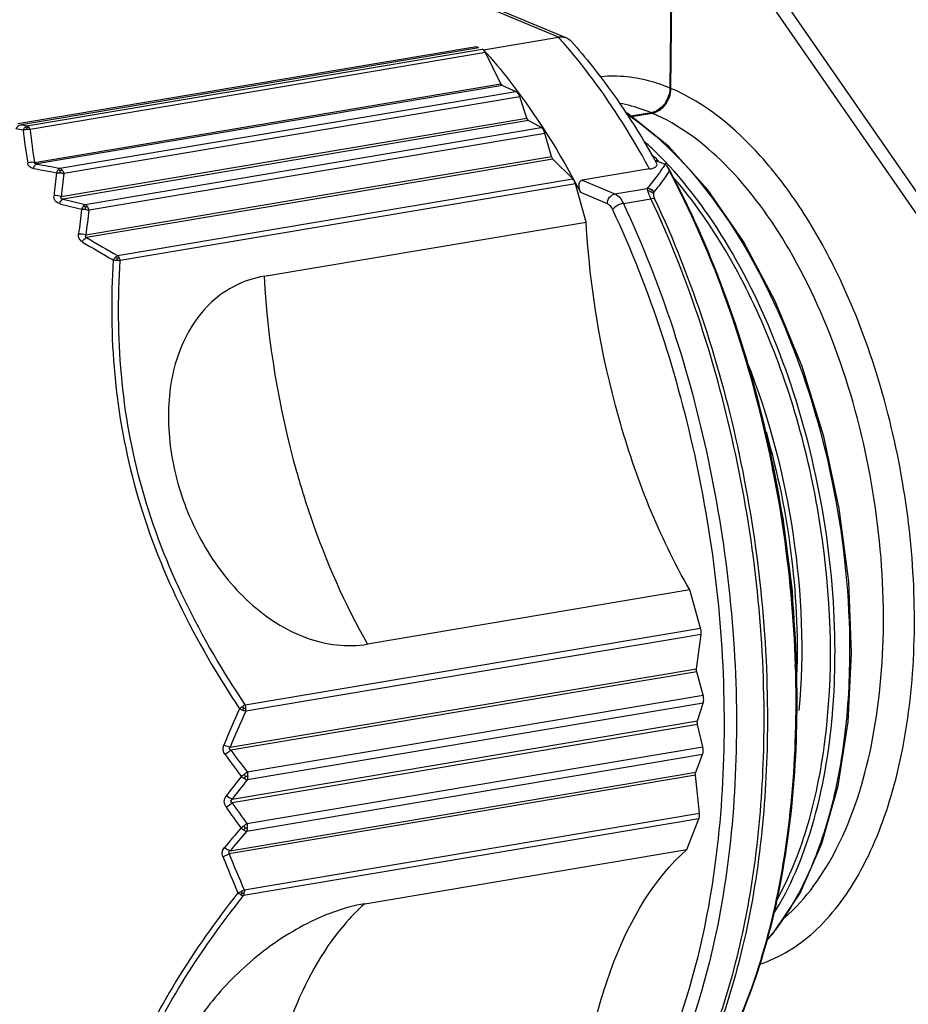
# Model space of a CAD drawing. Header units: millimetres. Extents: x 12 to 2508, y 25 to 1770.
# Tile 33 of 52: x 2168 to 2188, y 666 to 688. Entities that reach past the tile are written whole.
import ezdxf

# ---------------------------------------------------------------- set-up
doc = ezdxf.new("R2010")
doc.units = ezdxf.units.MM
for name, color, linetype in [('CABLE_PBL77', 7, 'Continuous'), ('COVER_J_ABL73', 7, 'Continuous'), ('new_view_8_VBL72', 7, 'Continuous')]:
    doc.layers.add(name, color=color, linetype=linetype)

# ---------------------------------------------------------------- blocks, each defined once
blk = doc.blocks.new('CABLE_PBL77', base_point=(2998.473, 1109.469))
at = {"layer": 'CABLE_PBL77', "color": 7}
for p, q in [((3006.044, 1120.062), (3006.079, 1124.107)), ((2997.919, 1123.616), (3003.71, 1121.193)), ((3006.049, 1123.153), (3006.022, 1120.071)), ((3001.855, 1120.929), (3003.527, 1121.211)), ((3001.695, 1120.996), (2991.44, 1119.268)), ((3001.75, 1120.973), (2991.527, 1119.251)), ((3001.694, 1120.964), (3001.695, 1120.996)), ((3001.75, 1120.973), (3001.695, 1120.996)), ((3001.824, 1120.942), (3001.855, 1120.929)), ((3002.242, 1120.167), (3001.896, 1120.863)), ((3002.278, 1120.127), (3002.578, 1119.996)), ((3002.822, 1119.401), (3002.666, 1119.875)), ((3003.143, 1119.187), (3002.862, 1119.342)), ((3005.6, 1119.519), (3005.151, 1119.443)), ((3005.165, 1119.433), (3005.622, 1119.51)), ((3003.376, 1118.54), (3003.228, 1119.057)), ((2992.963, 1116.785), (3003.377, 1118.539)), ((3003.85, 1118.039), (3003.406, 1118.484)), ((3005.685, 1118.459), (3005.891, 1118.373)), ((3005.568, 1118.263), (3004.062, 1118.009)), ((3004.15, 1117.075), (3003.91, 1117.927)), ((2996.947, 1115.862), (3004.15, 1117.075)), ((3006.466, 1108.846), (2999.263, 1107.632)), ((3006.706, 1107.994), (3006.466, 1108.846)), ((3006.614, 1107.085), (3006.717, 1107.853)), ((3006.62, 1107.016), (2996.206, 1105.261)), ((3006.613, 1107.066), (3006.614, 1107.085)), ((3006.763, 1106.495), (3006.62, 1107.016)), ((3006.639, 1105.921), (3006.765, 1106.316)), ((3006.756, 1105.341), (3006.639, 1105.838)), ((3006.6, 1104.768), (3006.752, 1105.165)), ((2996.187, 1103.013), (3006.6, 1104.768)), ((3006.594, 1104.703), (3006.593, 1104.723)), ((3006.683, 1103.855), (3006.594, 1104.703)), ((3006.402, 1103.043), (3006.669, 1103.725)), ((2999.199, 1101.829), (3006.402, 1103.043))]:
    blk.add_line(p, q, dxfattribs=at)
at = {"layer": 'CABLE_PBL77', "color": 2}
for p, q in [((3003.527, 1121.211), (2997.724, 1123.639)), ((3007.442, 1123.652), (3012.388, 1116.505)), ((3007.218, 1123.48), (3012.164, 1116.333)), ((2991.646, 1119.227), (3001.824, 1120.942)), ((3001.896, 1120.863), (2991.718, 1119.148)), ((2991.815, 1118.41), (3002.242, 1120.167)), ((3002.278, 1120.127), (2991.864, 1118.373)), ((2992.383, 1118.279), (3002.578, 1119.996)), ((3002.666, 1119.875), (2992.471, 1118.157)), ((2992.414, 1117.647), (3002.822, 1119.401)), ((3002.862, 1119.342), (2992.455, 1117.588)), ((2992.948, 1117.469), (3003.143, 1119.187)), ((3003.228, 1119.057), (2993.033, 1117.339)), ((3003.406, 1118.484), (2992.979, 1116.727)), ((3005.763, 1118.441), (3005.755, 1118.449)), ((2992.389, 1118.175), (2992.388, 1118.223)), ((3005.758, 1118.423), (3005.75, 1118.432)), ((3005.93, 1118.38), (3005.916, 1118.395)), ((3005.936, 1118.404), (3005.922, 1118.418)), ((2993.672, 1116.324), (3003.85, 1118.039)), ((3004.062, 1118.009), (3004.792, 1117.704)), ((3003.91, 1117.927), (2993.732, 1116.212)), ((3004.792, 1117.704), (3005.513, 1117.825)), ((3005.516, 1117.83), (3005.513, 1117.825)), ((3004.623, 1117.483), (3004.028, 1117.732)), ((3004.98, 1117.491), (3005.598, 1117.595)), ((3005.667, 1117.74), (3005.671, 1117.744)), ((2996.528, 1106.279), (3006.706, 1107.994)), ((3006.717, 1107.853), (2996.539, 1106.138)), ((2996.187, 1105.328), (3006.614, 1107.085)), ((2996.568, 1104.777), (3006.763, 1106.495)), ((3006.765, 1106.316), (2996.57, 1104.598)), ((3008.841, 1106.142), (3008.84, 1106.162)), ((3008.841, 1106.142), (3008.841, 1106.161)), ((2996.232, 1104.168), (3006.639, 1105.921)), ((3006.639, 1105.838), (2996.231, 1104.084)), ((2996.561, 1103.623), (3006.756, 1105.341)), ((3006.752, 1105.165), (2996.557, 1103.447)), ((3006.594, 1104.703), (2996.167, 1102.946)), ((3006.669, 1103.725), (2996.491, 1102.01)), ((2996.505, 1102.14), (3006.683, 1103.855))]:
    blk.add_line(p, q, dxfattribs=at)
at = {"layer": 'CABLE_PBL77', "color": 7}
for points in [[(3008.185, 1101.018), (3008.325, 1101.153), (3008.931, 1102.064), (3009.419, 1103.178), (3009.78, 1104.469), (3010.003, 1105.9), (3010.083, 1107.435), (3010.018, 1109.037), (3009.809, 1110.666), (3009.46, 1112.281), (3008.979, 1113.841), (3008.377, 1115.305), (3007.667, 1116.636), (3006.87, 1117.797), (3006, 1118.761), (3005.078, 1119.503), (3005.019, 1119.534)], [(3008.824, 1107.137), (3008.828, 1107.224), (3008.763, 1108.826), (3008.554, 1110.454), (3008.316, 1111.558)]]:
    blk.add_lwpolyline(points, dxfattribs=at)
at = {"layer": 'CABLE_PBL77', "color": 2}
for centre, radius, start, end in [((2994.437, 1113.048), 12.217, 40.7877, 41.924), ((2999.583, 1158.906), 40.571, 258.359, 258.5968), ((2999.404, 1158.678), 40.206, 258.7013, 258.8735), ((3004.62, 1120.533), 13.133, 186.1095, 189.3813), ((3004.59, 1120.461), 12.939, 185.8264, 189.1233), ((3000.349, 1113.184), 7.645, 45.7709, 48.1708), ((3000.008, 1112.831), 8.135, 44.2505, 45.7795), ((2988.971, 1109.256), 18.883, 28.4887, 29.2338), ((3000.003, 1112.849), 8.027, 44.2362, 45.6876), ((2999.779, 1112.607), 8.456, 43.4111, 44.2548), ((3001.677, 1169.79), 52.456, 259.13, 259.7086), ((3001.417, 1169.553), 52.064, 259.4279, 260.0075), ((2999.593, 1112.432), 8.712, 42.6121, 43.2766), ((3012.446, 1115.779), 20.283, 173.2091, 174.6672), ((3012.494, 1115.671), 20.176, 172.9202, 174.378), ((3004.016, 1164.167), 47.992, 256.0612, 256.6663), ((3004.231, 1164.199), 48.194, 255.7575, 256.3635), ((3013.583, 1114.58), 20.9, 172.3487, 173.8892), ((3013.598, 1114.473), 20.764, 172.0666, 173.6076), ((3005.095, 1136.76), 23.411, 238.8338, 240.7951), ((3005.299, 1136.969), 23.827, 238.5801, 240.5227), ((2997.192, 1115.643), 3.585, 170.0179, 170.6938), ((3017.286, 1117), 20.371, 183.2045, 195.6872), ((3016.477, 1097.09), 22.045, 155.6162, 157.9295), ((3016.236, 1097.106), 21.669, 155.365, 157.6986), ((2997.561, 1104.627), 1.948, 124.2373, 126.6224), ((2996.742, 1106.876), 0.766, 243.385, 249.3589), ((2996.309, 1107.678), 1.489, 277.1486, 278.9575), ((2996.168, 1106.178), 0.374, 4.5584, 15.6891), ((2996.188, 1106.179), 0.353, 359.5435, 4.5929), ((3017.329, 1120.68), 26.151, 216.128, 217.4512), ((3017.444, 1120.607), 26.363, 215.8564, 217.1781), ((3022.308, 1084.257), 32.957, 141.7151, 142.6728), ((3022.163, 1084.181), 32.739, 141.4175, 142.3752), ((2994.856, 1106.82), 2.665, 306.4342, 308.2575), ((2996.062, 1104.899), 0.521, 328.7295, 334.9376), ((2996.24, 1104.68), 0.341, 359.511, 0.5919), ((3017.89, 1119.087), 26.511, 214.718, 215.9511), ((3017.807, 1119.187), 26.336, 214.9916, 216.2249), ((3021.07, 1082.384), 32.465, 139.3751, 140.388), ((2995.593, 1104.762), 1.494, 304.0109, 307.2827), ((2996.239, 1103.539), 0.333, 358.4137, 359.512), ((3020.89, 1082.351), 32.205, 139.0764, 140.0904), ((3013.359, 1109.589), 18.583, 201.1417, 203.8573), ((3013.202, 1109.61), 18.292, 201.3649, 204.1022), ((2996.094, 1102.815), 0.789, 289.9106, 295.715), ((2996.1, 1102.338), 0.45, 316.8279, 322.7025), ((2996.191, 1102.102), 0.316, 354.1334, 359.5729)]:
    blk.add_arc(centre, radius, start, end, dxfattribs=at)
at = {"layer": 'CABLE_PBL77', "color": 7}
for centre, radius, start, end in [((3005.403, 1120.085), 0.62, 329.988, 344.476), ((3005.537, 1119.893), 0.38, 279.5718, 282.145), ((2989.746, 1109.473), 18.3, 29.4167, 29.837), ((2989.583, 1109.38), 18.487, 29.1761, 29.417)]:
    blk.add_arc(centre, radius, start, end, dxfattribs=at)
for points, knots in [([(3003.527, 1121.211), (3003.543, 1121.214), (3003.605, 1121.221), (3003.668, 1121.211), (3003.71, 1121.193)], [0, 0, 0, 0, 0.263333, 1, 1, 1, 1]), ([(3003.81, 1121.122), (3003.975, 1120.938), (3004.646, 1120.14), (3005.225, 1119.266), (3005.62, 1118.578)], [0, 0, 0, 0, 0.237867, 1, 1, 1, 1]), ([(3001.896, 1120.863), (3001.892, 1120.872), (3001.874, 1120.904), (3001.847, 1120.932), (3001.824, 1120.942)], [0, 0, 0, 0, 0.292446, 1, 1, 1, 1]), ([(3001.855, 1120.929), (3002.057, 1120.704), (3002.883, 1119.711), (3003.569, 1118.607), (3004.028, 1117.732)], [0, 0, 0, 0, 0.234428, 1, 1, 1, 1]), ([(3002.666, 1119.875), (3002.662, 1119.89), (3002.643, 1119.936), (3002.61, 1119.982), (3002.578, 1119.996)], [0, 0, 0, 0, 0.297389, 1, 1, 1, 1]), ([(3005.622, 1119.51), (3005.649, 1119.514), (3005.761, 1119.546), (3005.858, 1119.624), (3005.913, 1119.693)], [0, 0, 0, 0, 0.237261, 1, 1, 1, 1]), ([(3002.862, 1119.342), (3002.858, 1119.344), (3002.839, 1119.36), (3002.828, 1119.383), (3002.822, 1119.401)], [0, 0, 0, 0, 0.207115, 1, 1, 1, 1]), ([(2991.527, 1119.251), (2991.489, 1119.245), (2991.44, 1119.218), (2991.405, 1119.18), (2991.396, 1119.169)], [0, 0, 0, 0, 0.733797, 1, 1, 1, 1]), ([(3003.228, 1119.057), (3003.224, 1119.071), (3003.206, 1119.12), (3003.175, 1119.169), (3003.143, 1119.187)], [0, 0, 0, 0, 0.292768, 1, 1, 1, 1]), ([(3005.568, 1118.263), (3005.6, 1118.268), (3005.652, 1118.281), (3005.713, 1118.311), (3005.739, 1118.355), (3005.731, 1118.382), (3005.724, 1118.393)], [0, 0, 0, 0, 0.410439, 0.674059, 0.842523, 1, 1, 1, 1]), ([(3005.981, 1118.29), (3006.456, 1117.41), (3007.294, 1115.523), (3008.497, 1111.504), (3008.875, 1108.296), (3008.857, 1106.162)], [0, 0, 0, 0, 0.23863, 0.490734, 1, 1, 1, 1]), ([(3003.91, 1117.927), (3003.907, 1117.939), (3003.893, 1117.979), (3003.872, 1118.018), (3003.85, 1118.039)], [0, 0, 0, 0, 0.276409, 1, 1, 1, 1]), ([(3004.062, 1118.009), (3004.038, 1118.005), (3003.99, 1117.972), (3003.978, 1117.892), (3003.992, 1117.811), (3004.014, 1117.758), (3004.028, 1117.732)], [0, 0, 0, 0, 0.235579, 0.467807, 0.723045, 1, 1, 1, 1]), ([(3006.466, 1108.846), (3005.773, 1110.052), (3004.706, 1112.75), (3004.231, 1115.601), (3004.15, 1117.075)], [0, 0, 0, 0, 0.485184, 1, 1, 1, 1]), ([(2996.947, 1115.862), (2996.73, 1115.825), (2996.305, 1115.689), (2995.567, 1115.177), (2994.943, 1114.155), (2994.736, 1112.708), (2994.884, 1111.716), (2995.022, 1111.227)], [0, 0, 0, 0, 0.117266, 0.233754, 0.472764, 0.729178, 1, 1, 1, 1]), ([(2995.022, 1111.227), (2995.164, 1110.725), (2995.578, 1109.752), (2996.547, 1108.525), (2997.808, 1107.69), (2998.81, 1107.556), (2999.263, 1107.632)], [0, 0, 0, 0, 0.260873, 0.521209, 0.770575, 1, 1, 1, 1]), ([(3008.857, 1106.162), (3008.849, 1105.235), (3008.733, 1103.448), (3008.234, 1100.928), (3007.433, 1098.745), (3006.662, 1097.49), (3006.227, 1096.964)], [0, 0, 0, 0, 0.28593, 0.550767, 0.789374, 1, 1, 1, 1]), ([(3003.985, 1096.861), (3004.037, 1097.519), (3004.211, 1098.776), (3004.829, 1100.937), (3005.66, 1102.386), (3006.402, 1103.043)], [0, 0, 0, 0, 0.293249, 0.560083, 1, 1, 1, 1]), ([(2999.199, 1101.829), (2998.724, 1101.749), (2997.772, 1101.384), (2996.545, 1100.516), (2995.562, 1099.443), (2995.094, 1098.629), (2994.936, 1098.223)], [0, 0, 0, 0, 0.250141, 0.518806, 0.774229, 1, 1, 1, 1])]:
    blk.add_open_spline(points, degree=3, knots=knots, dxfattribs=at)
for points in [[(3003.71, 1121.193), (3003.748, 1121.178), (3003.783, 1121.153), (3003.81, 1121.122)], [(3002.278, 1120.127), (3002.261, 1120.134), (3002.25, 1120.151), (3002.242, 1120.167)], [(3005.913, 1119.693), (3005.994, 1119.795), (3006.043, 1119.931), (3006.044, 1120.062)], [(3006.022, 1120.071), (3006.022, 1120.02), (3006.014, 1119.968), (3006.001, 1119.919)], [(3005.94, 1119.775), (3005.914, 1119.73), (3005.883, 1119.689), (3005.847, 1119.652)], [(3005.729, 1119.564), (3005.694, 1119.545), (3005.656, 1119.531), (3005.617, 1119.522)], [(3005.847, 1119.652), (3005.812, 1119.618), (3005.772, 1119.588), (3005.729, 1119.564)], [(3003.406, 1118.484), (3003.391, 1118.499), (3003.382, 1118.519), (3003.376, 1118.54)], [(3005.891, 1118.373), (3005.898, 1118.37), (3005.905, 1118.367), (3005.911, 1118.363)], [(3005.981, 1118.29), (3005.965, 1118.32), (3005.942, 1118.348), (3005.911, 1118.363)], [(3006.011, 1118.21), (3006.004, 1118.238), (3005.995, 1118.265), (3005.981, 1118.29)], [(3006.72, 1107.891), (3006.72, 1107.926), (3006.715, 1107.961), (3006.706, 1107.994)], [(3006.717, 1107.853), (3006.719, 1107.865), (3006.72, 1107.879), (3006.718, 1107.891)], [(3006.62, 1107.016), (3006.615, 1107.031), (3006.611, 1107.048), (3006.616, 1107.062)], [(3006.776, 1106.395), (3006.777, 1106.429), (3006.772, 1106.463), (3006.763, 1106.495)], [(3006.765, 1106.316), (3006.773, 1106.341), (3006.776, 1106.368), (3006.776, 1106.395)], [(3006.634, 1105.882), (3006.634, 1105.894), (3006.632, 1105.909), (3006.641, 1105.917)], [(3006.639, 1105.838), (3006.635, 1105.851), (3006.632, 1105.866), (3006.636, 1105.879)], [(3006.752, 1105.165), (3006.762, 1105.193), (3006.766, 1105.224), (3006.767, 1105.254)], [(3006.767, 1105.254), (3006.767, 1105.283), (3006.763, 1105.313), (3006.756, 1105.341)], [(3006.593, 1104.723), (3006.593, 1104.737), (3006.591, 1104.755), (3006.602, 1104.763)], [(3006.669, 1103.725), (3006.68, 1103.753), (3006.684, 1103.785), (3006.685, 1103.815)], [(3006.685, 1103.815), (3006.685, 1103.828), (3006.685, 1103.842), (3006.682, 1103.855)]]:
    blk.add_open_spline(points, degree=3, dxfattribs=at)
at = {"layer": 'CABLE_PBL77', "color": 2}
for points, knots in [([(3005.449, 1118.478), (3005.316, 1118.715), (3004.791, 1119.606), (3004.186, 1120.452), (3003.687, 1121.029)], [0, 0, 0, 0, 0.262571, 1, 1, 1, 1]), ([(3006.022, 1120.071), (3005.895, 1120.124), (3005.402, 1120.3), (3004.865, 1120.362), (3004.481, 1120.326)], [0, 0, 0, 0, 0.262882, 1, 1, 1, 1]), ([(3009.768, 1115.914), (3009.529, 1116.409), (3009.016, 1117.332), (3007.886, 1118.842), (3006.816, 1119.736), (3006.044, 1120.062)], [0, 0, 0, 0, 0.291124, 0.556589, 1, 1, 1, 1]), ([(3005.6, 1119.519), (3005.542, 1119.543), (3005.314, 1119.631), (3005.076, 1119.696), (3004.897, 1119.728)], [0, 0, 0, 0, 0.256937, 1, 1, 1, 1]), ([(3005.041, 1119.505), (3005.801, 1119), (3007.21, 1117.51), (3008.735, 1114.67), (3009.752, 1111.305), (3010.023, 1108.901), (3010.037, 1107.698)], [0, 0, 0, 0, 0.206946, 0.454681, 0.726914, 1, 1, 1, 1]), ([(3008.582, 1101.512), (3009.076, 1101.937), (3009.925, 1103.165), (3010.632, 1105.445), (3010.879, 1108.156), (3010.639, 1111.058), (3009.936, 1113.889), (3008.83, 1116.391), (3007.427, 1118.343), (3006.229, 1119.254), (3005.622, 1119.51)], [0, 0, 0, 0, 0.096832, 0.215137, 0.351695, 0.498543, 0.645638, 0.78289, 0.902186, 1, 1, 1, 1]), ([(2991.784, 1118.275), (2991.755, 1118.281), (2991.696, 1118.305), (2991.667, 1118.363), (2991.662, 1118.392)], [0, 0, 0, 0, 0.507631, 1, 1, 1, 1]), ([(2991.864, 1118.373), (2991.856, 1118.369), (2991.82, 1118.346), (2991.798, 1118.306), (2991.784, 1118.275)], [0, 0, 0, 0, 0.201093, 1, 1, 1, 1]), ([(2991.864, 1118.373), (2991.851, 1118.373), (2991.823, 1118.37), (2991.811, 1118.401), (2991.815, 1118.41)], [0, 0, 0, 0, 0.574752, 1, 1, 1, 1]), ([(3005.911, 1118.363), (3005.882, 1118.318), (3005.758, 1118.135), (3005.623, 1117.959), (3005.516, 1117.83)], [0, 0, 0, 0, 0.243292, 1, 1, 1, 1]), ([(3009.711, 1107.643), (3009.7, 1108.649), (3009.504, 1110.673), (3008.764, 1113.577), (3007.627, 1116.186), (3006.585, 1117.699), (3006.005, 1118.33)], [0, 0, 0, 0, 0.262082, 0.526801, 0.776883, 1, 1, 1, 1]), ([(3005.671, 1117.744), (3005.701, 1117.783), (3005.82, 1117.934), (3005.932, 1118.09), (3006.011, 1118.21)], [0, 0, 0, 0, 0.255368, 1, 1, 1, 1]), ([(3008.841, 1106.161), (3008.857, 1108.279), (3008.484, 1111.463), (3007.301, 1115.456), (3006.477, 1117.333), (3006.011, 1118.21)], [0, 0, 0, 0, 0.509041, 0.761186, 1, 1, 1, 1]), ([(3008.402, 1101.897), (3008.688, 1102.403), (3009.157, 1103.569), (3009.695, 1106.273), (3009.6, 1110.039), (3008.639, 1113.742), (3007.349, 1116.4), (3006.55, 1117.549), (3006.118, 1118.051)], [0, 0, 0, 0, 0.102057, 0.218731, 0.482436, 0.755792, 0.883705, 1, 1, 1, 1]), ([(3005.513, 1117.825), (3005.513, 1117.822), (3005.515, 1117.807), (3005.52, 1117.792), (3005.523, 1117.78)], [0, 0, 0, 0, 0.198581, 1, 1, 1, 1]), ([(3005.598, 1117.595), (3005.59, 1117.613), (3005.562, 1117.674), (3005.538, 1117.736), (3005.523, 1117.78)], [0, 0, 0, 0, 0.307325, 1, 1, 1, 1]), ([(2992.374, 1117.486), (2992.337, 1117.496), (2992.26, 1117.539), (2992.247, 1117.625), (2992.251, 1117.664)], [0, 0, 0, 0, 0.496397, 1, 1, 1, 1]), ([(2992.374, 1117.486), (2992.379, 1117.498), (2992.399, 1117.537), (2992.427, 1117.575), (2992.455, 1117.588)], [0, 0, 0, 0, 0.29389, 1, 1, 1, 1]), ([(2992.455, 1117.588), (2992.438, 1117.589), (2992.393, 1117.593), (2992.405, 1117.637), (2992.414, 1117.647)], [0, 0, 0, 0, 0.55144, 1, 1, 1, 1]), ([(3004.623, 1117.483), (3004.623, 1117.534), (3004.657, 1117.634), (3004.745, 1117.696), (3004.792, 1117.704)], [0, 0, 0, 0, 0.519966, 1, 1, 1, 1]), ([(3004.792, 1117.704), (3004.81, 1117.696), (3004.893, 1117.645), (3004.948, 1117.56), (3004.98, 1117.491)], [0, 0, 0, 0, 0.209015, 1, 1, 1, 1]), ([(3005.678, 1117.593), (3005.673, 1117.594), (3005.647, 1117.601), (3005.619, 1117.599), (3005.598, 1117.595)], [0, 0, 0, 0, 0.202217, 1, 1, 1, 1]), ([(3008.126, 1105.718), (3008.144, 1107.778), (3007.709, 1111.86), (3006.453, 1115.774), (3005.598, 1117.595)], [0, 0, 0, 0, 0.505858, 1, 1, 1, 1]), ([(3005.654, 1117.708), (3005.652, 1117.701), (3005.65, 1117.661), (3005.664, 1117.622), (3005.678, 1117.593)], [0, 0, 0, 0, 0.181983, 1, 1, 1, 1]), ([(3005.678, 1117.593), (3006.531, 1115.775), (3007.785, 1111.87), (3008.218, 1107.797), (3008.2, 1105.742)], [0, 0, 0, 0, 0.494142, 1, 1, 1, 1]), ([(2992.952, 1117.358), (2992.952, 1117.363), (2992.952, 1117.379), (2992.952, 1117.396), (2992.952, 1117.407)], [0, 0, 0, 0, 0.297207, 1, 1, 1, 1]), ([(3004.736, 1117.355), (3005.579, 1115.557), (3006.819, 1111.694), (3007.352, 1106.702), (3007.104, 1102.814), (3006.594, 1100.198), (3005.778, 1097.93), (3004.995, 1096.623), (3004.553, 1096.073)], [0, 0, 0, 0, 0.269048, 0.544474, 0.674891, 0.795676, 0.904387, 1, 1, 1, 1]), ([(3004.623, 1117.483), (3004.634, 1117.478), (3004.684, 1117.448), (3004.716, 1117.397), (3004.736, 1117.355)], [0, 0, 0, 0, 0.209016, 1, 1, 1, 1]), ([(3004.98, 1117.491), (3004.931, 1117.482), (3004.842, 1117.447), (3004.762, 1117.391), (3004.736, 1117.355)], [0, 0, 0, 0, 0.529169, 1, 1, 1, 1]), ([(3004.98, 1117.491), (3005.835, 1115.669), (3007.091, 1111.756), (3007.525, 1107.674), (3007.508, 1105.614)], [0, 0, 0, 0, 0.494142, 1, 1, 1, 1]), ([(2992.878, 1116.636), (2992.851, 1116.652), (2992.804, 1116.704), (2992.798, 1116.772), (2992.801, 1116.805)], [0, 0, 0, 0, 0.490531, 1, 1, 1, 1]), ([(2992.878, 1116.636), (2992.885, 1116.646), (2992.914, 1116.682), (2992.949, 1116.714), (2992.979, 1116.727)], [0, 0, 0, 0, 0.277297, 1, 1, 1, 1]), ([(2992.963, 1116.785), (2992.956, 1116.776), (2992.94, 1116.75), (2992.967, 1116.731), (2992.979, 1116.727)], [0, 0, 0, 0, 0.471196, 1, 1, 1, 1]), ([(2993.574, 1116.227), (2993.522, 1115.372), (2993.535, 1113.627), (2994.013, 1111.019), (2994.985, 1108.504), (2995.898, 1106.943), (2996.398, 1106.191)], [0, 0, 0, 0, 0.241916, 0.490864, 0.744789, 1, 1, 1, 1]), ([(2996.528, 1106.279), (2996.028, 1107.022), (2995.118, 1108.564), (2994.151, 1111.054), (2993.682, 1113.637), (2993.677, 1115.365), (2993.732, 1116.212)], [0, 0, 0, 0, 0.255431, 0.509082, 0.757786, 1, 1, 1, 1]), ([(3008.035, 1100.48), (3008.478, 1100.623), (3009.362, 1101.179), (3010.35, 1102.526), (3011.058, 1104.314), (3011.457, 1106.451), (3011.532, 1108.817), (3011.275, 1111.273), (3010.704, 1113.673), (3010.114, 1115.198), (3009.768, 1115.914)], [0, 0, 0, 0, 0.082783, 0.178925, 0.292196, 0.421582, 0.563078, 0.710974, 0.858776, 1, 1, 1, 1]), ([(3007.737, 1113.974), (3008.233, 1112.723), (3008.911, 1110.131), (3009.025, 1107.451), (3008.905, 1106.147)], [0, 0, 0, 0, 0.507047, 1, 1, 1, 1]), ([(3008.17, 1112.383), (3008.436, 1111.458), (3008.813, 1109.589), (3008.893, 1107.683), (3008.846, 1106.75)], [0, 0, 0, 0, 0.507543, 1, 1, 1, 1]), ([(2997.674, 1111.492), (2997.772, 1111.143), (2998.187, 1109.813), (2998.75, 1108.525), (2999.263, 1107.632)], [0, 0, 0, 0, 0.260606, 1, 1, 1, 1]), ([(3010.037, 1107.698), (3010.045, 1107.015), (3009.984, 1105.703), (3009.645, 1103.862), (3009.079, 1102.29), (3008.522, 1101.401), (3008.207, 1101.038)], [0, 0, 0, 0, 0.291198, 0.558017, 0.795456, 1, 1, 1, 1]), ([(3009.655, 1106.059), (3009.666, 1106.188), (3009.704, 1106.715), (3009.716, 1107.244), (3009.711, 1107.643)], [0, 0, 0, 0, 0.24468, 1, 1, 1, 1]), ([(3006.227, 1096.964), (3006.658, 1097.485), (3007.423, 1098.732), (3008.22, 1100.907), (3008.717, 1103.425), (3008.833, 1105.213), (3008.841, 1106.142)], [0, 0, 0, 0, 0.209148, 0.447526, 0.712961, 1, 1, 1, 1]), ([(3008.333, 1101.592), (3008.719, 1102.198), (3009.322, 1103.666), (3009.582, 1105.217), (3009.655, 1106.059)], [0, 0, 0, 0, 0.459298, 1, 1, 1, 1]), ([(3006.105, 1097.038), (3006.807, 1098.219), (3007.817, 1101.097), (3008.112, 1104.097), (3008.126, 1105.718)], [0, 0, 0, 0, 0.458693, 1, 1, 1, 1]), ([(3008.2, 1105.742), (3008.186, 1104.108), (3007.887, 1101.087), (3006.858, 1098.192), (3006.142, 1097.01)], [0, 0, 0, 0, 0.54198, 1, 1, 1, 1]), ([(3007.508, 1105.614), (3007.499, 1104.639), (3007.379, 1102.759), (3006.863, 1100.109), (3006.036, 1097.812), (3005.243, 1096.488), (3004.795, 1095.93)], [0, 0, 0, 0, 0.286304, 0.551456, 0.790105, 1, 1, 1, 1]), ([(2996.077, 1105.165), (2996.056, 1105.195), (2996.024, 1105.263), (2996.034, 1105.339), (2996.048, 1105.373)], [0, 0, 0, 0, 0.504332, 1, 1, 1, 1]), ([(2996.187, 1105.328), (2996.177, 1105.33), (2996.129, 1105.341), (2996.083, 1105.358), (2996.048, 1105.373)], [0, 0, 0, 0, 0.220638, 1, 1, 1, 1]), ([(2996.206, 1105.261), (2996.197, 1105.254), (2996.154, 1105.22), (2996.111, 1105.188), (2996.077, 1105.165)], [0, 0, 0, 0, 0.228755, 1, 1, 1, 1]), ([(2996.508, 1104.628), (2996.513, 1104.625), (2996.533, 1104.613), (2996.554, 1104.604), (2996.57, 1104.598)], [0, 0, 0, 0, 0.280499, 1, 1, 1, 1]), ([(2996.232, 1104.168), (2996.222, 1104.171), (2996.176, 1104.189), (2996.133, 1104.217), (2996.101, 1104.241)], [0, 0, 0, 0, 0.208377, 1, 1, 1, 1]), ([(2996.232, 1104.168), (2996.217, 1104.157), (2996.182, 1104.125), (2996.217, 1104.092), (2996.231, 1104.084)], [0, 0, 0, 0, 0.518305, 1, 1, 1, 1]), ([(2996.099, 1103.988), (2996.134, 1104.011), (2996.179, 1104.042), (2996.222, 1104.076), (2996.231, 1104.084)], [0, 0, 0, 0, 0.768814, 1, 1, 1, 1]), ([(2996.496, 1103.475), (2996.501, 1103.472), (2996.521, 1103.461), (2996.541, 1103.452), (2996.557, 1103.447)], [0, 0, 0, 0, 0.281234, 1, 1, 1, 1]), ([(2996.026, 1102.886), (2996.013, 1102.919), (2996.004, 1102.992), (2996.038, 1103.057), (2996.059, 1103.084)], [0, 0, 0, 0, 0.504283, 1, 1, 1, 1]), ([(2996.187, 1103.013), (2996.177, 1103.016), (2996.131, 1103.033), (2996.09, 1103.06), (2996.059, 1103.084)], [0, 0, 0, 0, 0.207245, 1, 1, 1, 1]), ([(2996.026, 1102.886), (2996.064, 1102.898), (2996.111, 1102.917), (2996.157, 1102.94), (2996.167, 1102.946)], [0, 0, 0, 0, 0.764901, 1, 1, 1, 1]), ([(2996.187, 1103.013), (2996.175, 1103.006), (2996.149, 1102.989), (2996.158, 1102.955), (2996.167, 1102.946)], [0, 0, 0, 0, 0.523659, 1, 1, 1, 1]), ([(2996.363, 1102.073), (2995.866, 1101.438), (2994.964, 1100.178), (2993.943, 1098.215), (2993.397, 1096.295), (2993.346, 1095.045), (2993.388, 1094.463)], [0, 0, 0, 0, 0.289441, 0.555159, 0.790651, 1, 1, 1, 1]), ([(2993.546, 1094.478), (2993.501, 1095.055), (2993.543, 1096.295), (2994.08, 1098.197), (2995.096, 1100.139), (2995.995, 1101.383), (2996.491, 1102.01)], [0, 0, 0, 0, 0.209729, 0.444936, 0.710326, 1, 1, 1, 1]), ([(2999.199, 1101.829), (2999.031, 1101.68), (2998.336, 1100.96), (2997.856, 1100.057), (2997.575, 1099.338)], [0, 0, 0, 0, 0.225977, 1, 1, 1, 1])]:
    blk.add_open_spline(points, degree=3, knots=knots, dxfattribs=at)
for points in [[(2991.561, 1119.135), (2991.571, 1119.157), (2991.583, 1119.177), (2991.599, 1119.195)], [(2991.561, 1119.135), (2991.587, 1119.143), (2991.613, 1119.148), (2991.64, 1119.15)], [(2991.599, 1119.195), (2991.612, 1119.209), (2991.628, 1119.221), (2991.646, 1119.227)], [(2991.599, 1119.195), (2991.613, 1119.193), (2991.628, 1119.19), (2991.64, 1119.184)], [(2991.64, 1119.15), (2991.64, 1119.161), (2991.639, 1119.172), (2991.641, 1119.183)], [(2991.64, 1119.15), (2991.666, 1119.153), (2991.692, 1119.152), (2991.718, 1119.148)], [(2991.641, 1119.185), (2991.655, 1119.191), (2991.67, 1119.196), (2991.685, 1119.198)], [(2991.646, 1119.227), (2991.661, 1119.221), (2991.674, 1119.21), (2991.685, 1119.198)], [(2991.685, 1119.198), (2991.698, 1119.183), (2991.709, 1119.166), (2991.718, 1119.148)], [(2991.815, 1118.41), (2991.764, 1118.416), (2991.711, 1118.409), (2991.662, 1118.392)], [(2992.34, 1118.242), (2992.325, 1118.223), (2992.314, 1118.2), (2992.305, 1118.177)], [(2992.383, 1118.279), (2992.366, 1118.271), (2992.351, 1118.257), (2992.34, 1118.242)], [(2992.388, 1118.223), (2992.372, 1118.231), (2992.356, 1118.237), (2992.34, 1118.242)], [(2992.383, 1118.279), (2992.403, 1118.27), (2992.42, 1118.253), (2992.433, 1118.235)], [(2992.388, 1118.223), (2992.402, 1118.228), (2992.417, 1118.232), (2992.433, 1118.235)], [(2992.433, 1118.235), (2992.45, 1118.212), (2992.462, 1118.185), (2992.471, 1118.157)], [(2992.305, 1118.177), (2992.333, 1118.179), (2992.361, 1118.179), (2992.389, 1118.175)], [(2992.389, 1118.175), (2992.417, 1118.172), (2992.445, 1118.166), (2992.471, 1118.157)], [(3005.667, 1117.74), (3005.632, 1117.787), (3005.571, 1117.821), (3005.513, 1117.825)], [(3005.671, 1117.744), (3005.636, 1117.792), (3005.575, 1117.826), (3005.516, 1117.83)], [(3005.523, 1117.78), (3005.572, 1117.772), (3005.621, 1117.746), (3005.654, 1117.708)], [(2992.414, 1117.647), (2992.362, 1117.663), (2992.305, 1117.669), (2992.251, 1117.664)], [(3005.654, 1117.708), (3005.656, 1117.72), (3005.66, 1117.731), (3005.667, 1117.74)], [(2992.905, 1117.43), (2992.89, 1117.409), (2992.878, 1117.386), (2992.869, 1117.363)], [(2992.869, 1117.363), (2992.896, 1117.364), (2992.924, 1117.362), (2992.952, 1117.358)], [(2992.948, 1117.469), (2992.93, 1117.46), (2992.916, 1117.445), (2992.905, 1117.43)], [(2992.952, 1117.407), (2992.937, 1117.416), (2992.921, 1117.424), (2992.905, 1117.43)], [(2992.948, 1117.469), (2992.968, 1117.458), (2992.984, 1117.439), (2992.997, 1117.42)], [(2992.952, 1117.407), (2992.966, 1117.413), (2992.982, 1117.417), (2992.997, 1117.42)], [(2992.952, 1117.358), (2992.979, 1117.354), (2993.007, 1117.348), (2993.033, 1117.339)], [(2992.997, 1117.42), (2993.013, 1117.395), (2993.025, 1117.367), (2993.033, 1117.339)], [(2992.963, 1116.785), (2992.911, 1116.801), (2992.856, 1116.807), (2992.801, 1116.805)], [(2993.622, 1116.286), (2993.604, 1116.268), (2993.588, 1116.248), (2993.574, 1116.227)], [(2993.672, 1116.324), (2993.653, 1116.315), (2993.637, 1116.301), (2993.622, 1116.286)], [(2993.662, 1116.265), (2993.649, 1116.272), (2993.637, 1116.281), (2993.623, 1116.284)], [(2993.662, 1116.265), (2993.676, 1116.27), (2993.691, 1116.274), (2993.707, 1116.276)], [(2993.672, 1116.324), (2993.686, 1116.311), (2993.697, 1116.294), (2993.707, 1116.276)], [(2993.732, 1116.212), (2993.726, 1116.234), (2993.718, 1116.256), (2993.707, 1116.276)], [(2993.574, 1116.227), (2993.601, 1116.227), (2993.628, 1116.225), (2993.654, 1116.223)], [(2993.654, 1116.223), (2993.68, 1116.221), (2993.706, 1116.217), (2993.732, 1116.212)], [(2996.528, 1106.279), (2996.506, 1106.266), (2996.485, 1106.252), (2996.465, 1106.238)], [(2996.465, 1106.238), (2996.474, 1106.226), (2996.484, 1106.214), (2996.493, 1106.202)], [(2996.472, 1106.159), (2996.479, 1106.172), (2996.487, 1106.186), (2996.493, 1106.2)], [(2996.472, 1106.159), (2996.494, 1106.151), (2996.516, 1106.143), (2996.539, 1106.138)], [(2996.539, 1106.138), (2996.541, 1106.151), (2996.541, 1106.164), (2996.542, 1106.176)], [(2996.206, 1105.261), (2996.19, 1105.27), (2996.172, 1105.289), (2996.175, 1105.307)], [(2996.176, 1105.307), (2996.177, 1105.315), (2996.182, 1105.322), (2996.187, 1105.328)], [(2996.439, 1104.676), (2996.461, 1104.658), (2996.484, 1104.642), (2996.508, 1104.628)], [(2996.568, 1104.777), (2996.548, 1104.76), (2996.527, 1104.744), (2996.506, 1104.727)], [(2996.534, 1104.678), (2996.525, 1104.695), (2996.516, 1104.711), (2996.506, 1104.727)], [(2996.534, 1104.678), (2996.55, 1104.679), (2996.566, 1104.681), (2996.581, 1104.683)], [(2996.568, 1104.777), (2996.576, 1104.747), (2996.581, 1104.715), (2996.581, 1104.683)], [(2996.581, 1104.677), (2996.581, 1104.65), (2996.578, 1104.623), (2996.57, 1104.598)], [(2996.057, 1104.117), (2996.057, 1104.161), (2996.075, 1104.206), (2996.101, 1104.241)], [(2996.099, 1103.988), (2996.074, 1104.026), (2996.056, 1104.072), (2996.057, 1104.117)], [(2996.429, 1103.523), (2996.45, 1103.505), (2996.472, 1103.489), (2996.496, 1103.475)], [(2996.496, 1103.475), (2996.506, 1103.491), (2996.516, 1103.507), (2996.524, 1103.523)], [(2996.561, 1103.623), (2996.541, 1103.606), (2996.52, 1103.589), (2996.499, 1103.573)], [(2996.524, 1103.523), (2996.516, 1103.54), (2996.507, 1103.556), (2996.499, 1103.573)], [(2996.524, 1103.523), (2996.54, 1103.525), (2996.556, 1103.527), (2996.571, 1103.529)], [(2996.571, 1103.529), (2996.571, 1103.501), (2996.566, 1103.473), (2996.557, 1103.447)], [(2996.561, 1103.623), (2996.568, 1103.595), (2996.572, 1103.565), (2996.572, 1103.536)], [(2996.363, 1102.073), (2996.383, 1102.056), (2996.405, 1102.042), (2996.429, 1102.031)], [(2996.429, 1102.031), (2996.448, 1102.021), (2996.469, 1102.013), (2996.491, 1102.01)], [(2996.505, 1102.14), (2996.483, 1102.127), (2996.46, 1102.115), (2996.437, 1102.103)], [(2996.458, 1102.065), (2996.451, 1102.078), (2996.444, 1102.091), (2996.437, 1102.103)], [(2996.458, 1102.065), (2996.474, 1102.066), (2996.49, 1102.067), (2996.505, 1102.07)], [(2996.491, 1102.01), (2996.499, 1102.029), (2996.503, 1102.05), (2996.505, 1102.07)], [(2996.505, 1102.14), (2996.506, 1102.127), (2996.507, 1102.114), (2996.506, 1102.101)]]:
    blk.add_open_spline(points, degree=3, dxfattribs=at)
blk = doc.blocks.new('COVER_J_ABL73', base_point=(3032.619, 1128.656))
at = {"layer": 'CABLE_PBL77'}
blk.add_blockref('CABLE_PBL77', (2998.473, 1109.469), dxfattribs=at)
blk = doc.blocks.new('NEW_VIEW_8_VBL72', base_point=(3094.865, 1579.719))
at = {"layer": 'COVER_J_ABL73'}
blk.add_blockref('COVER_J_ABL73', (3032.619, 1128.656), dxfattribs=at)

msp = doc.modelspace()

# ---------------------------------------------------------------- block references
at = {"layer": 'new_view_8_VBL72'}
msp.add_blockref('NEW_VIEW_8_VBL72', (2271.471, 1146.225), dxfattribs=at)

doc.saveas('drawing.dxf')
